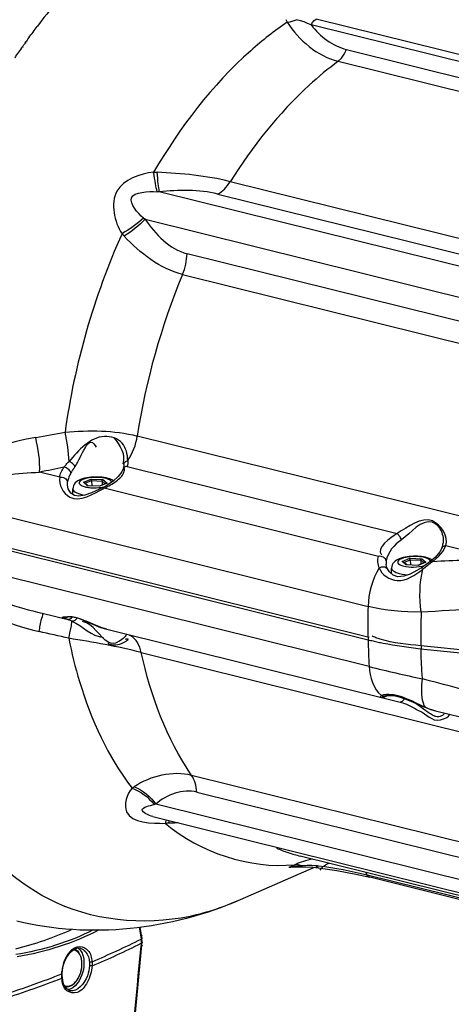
# Paper-space layout 'Sheet' of a CAD drawing. Header units: inches. Extents: x 0.2 to 10.8, y 0.2 to 8.3.
# Tile 231 of 256: x 1.857 to 2.133, y 6.236 to 6.865. Entities that reach past the tile are written whole.
import ezdxf

# ---------------------------------------------------------------- set-up
doc = ezdxf.new("R2010")
doc.units = ezdxf.units.IN
doc.header["$MEASUREMENT"] = 0
doc.layers.get('0').update_dxf_attribs({"lineweight": 5})
doc.layers.add('02___PRT_ALL_AXES', color=7, linetype='Continuous')
doc.styles.add('My Text', font='tahoma.ttf')
doc.dimstyles.new('My Dimension - mm [in] (ANSI)$0', dxfattribs={"dimtxt": 0.12, "dimasz": 0.098425, "dimexe": 0.125, "dimexo": 0.063, "dimgap": 0.031496, "dimtad": 0, "dimlfac": 250, "dimzin": 4, "dimdsep": 46, "dimtxsty": 'My Text', "dimblk": 'Filled-1', "dimcen": 0.09, "dimclrd": 1, "dimclre": 1, "dimclrt": 1, "dimadec": 1, "dimazin": 1, "dimtfac": 1, "dimtofl": 0, "dimtmove": 0, "dimatfit": 3, "dimfxl": 1, "dimtolj": 1, "dimtzin": 4, "dimlwd": -1, "dimlwe": -1, "dimarcsym": 0})

# ---------------------------------------------------------------- blocks, each defined once
blk = doc.blocks.new('*D13')
at = {"color": 1, "true_color": 0xff0000}
for p, q in [((3.07336, 5.51981), (3.07336, 6.00932)), ((3.92136, 5.51981), (3.92136, 6.00932)), ((3.07336, 5.88432), (2.97494, 5.88432)), ((3.17179, 5.88432), (3.82294, 5.88432))]:
    blk.add_line(p, q, dxfattribs=at)
at = {"layer": 'Defpoints', "color": 0}
for p in [(3.92136, 5.88432), (3.07336, 5.45681), (3.92136, 5.45681)]:
    blk.add_point(p, dxfattribs=at)
at = {"color": 1, "true_color": 0xff0000, "insert": (2.15506, 5.88432), "char_height": 0.12, "attachment_point": 5, "style": 'My Text'}
blk.add_mtext('\\A1;212.00 mm [8.346 in]', dxfattribs=at)
blk = doc.blocks.new('Filled-1')

psp = doc.layouts.new('Sheet')

# ---------------------------------------------------------------- linework, layer by layer
at = {"color": 0, "linetype": 'ByBlock', "lineweight": -3}
for p, q in [((2.027204, 6.865363), (2.028186, 6.863624)), ((2.342026, 6.792153), (2.046627, 6.865586)), ((2.33899, 6.788426), (2.043533, 6.861873)), ((1.86271, 6.853063), (1.863205, 6.853752)), ((1.862733, 6.85302), (1.863205, 6.853752)), ((1.859183, 6.848067), (1.859326, 6.848274)), ((1.859355, 6.847771), (1.859493, 6.847986)), ((1.86083, 6.850421), (1.861316, 6.851108)), ((1.860938, 6.850231), (1.861403, 6.850954)), ((2.066008, 6.846211), (2.335999, 6.779095)), ((2.0607, 6.838633), (2.331016, 6.771436)), ((2.258291, 6.695472), (1.991747, 6.761732)), ((2.239726, 6.682364), (1.94644, 6.755271)), ((1.983806, 6.753809), (2.250351, 6.68755)), ((1.93743, 6.737749), (2.230717, 6.664842)), ((2.230762, 6.649454), (1.964217, 6.715713)), ((1.961292, 6.702503), (2.227836, 6.636243)), ((2.170763, 6.539967), (1.932398, 6.599221)), ((1.923836, 6.581009), (1.923839, 6.581116)), ((1.88283, 6.572928), (1.870007, 6.576116)), ((1.925961, 6.579806), (2.098348, 6.536953)), ((1.887833, 6.567881), (1.887876, 6.569978)), ((1.897964, 6.569735), (1.902881, 6.571725)), ((1.898607, 6.569493), (1.897964, 6.569735)), ((1.900662, 6.567458), (1.897964, 6.569735)), ((1.900981, 6.567489), (1.898607, 6.569493)), ((1.899139, 6.569044), (1.903218, 6.570695)), ((1.902881, 6.571725), (1.910497, 6.571438)), ((1.903218, 6.570695), (1.909922, 6.570442)), ((1.903218, 6.570695), (1.903277, 6.567403)), ((1.912772, 6.569089), (1.90817, 6.567227)), ((1.913195, 6.569161), (1.908278, 6.567171)), ((1.909922, 6.570442), (1.91193, 6.568749)), ((1.909922, 6.570442), (1.909968, 6.567955)), ((1.910497, 6.571438), (1.913195, 6.569161)), ((1.912772, 6.569089), (1.913195, 6.569161)), ((1.900854, 6.567494), (1.900662, 6.567458)), ((1.908278, 6.567171), (1.900662, 6.567458)), ((1.908186, 6.567217), (1.908278, 6.567171)), ((2.086367, 6.522331), (1.911274, 6.565857)), ((1.82122, 6.554605), (2.079794, 6.490327)), ((1.82116, 6.535227), (2.079734, 6.470948)), ((1.821198, 6.533322), (2.079772, 6.469044)), ((2.127676, 6.525734), (2.129498, 6.52921)), ((2.129498, 6.52921), (2.162168, 6.521088)), ((2.091414, 6.519381), (2.091368, 6.51731)), ((2.101501, 6.519138), (2.106418, 6.521128)), ((2.102144, 6.518896), (2.101501, 6.519138)), ((2.1042, 6.516861), (2.101501, 6.519138)), ((2.104519, 6.516892), (2.102144, 6.518896)), ((2.102676, 6.518447), (2.106755, 6.520098)), ((2.106418, 6.521128), (2.114034, 6.520841)), ((2.106755, 6.520098), (2.11346, 6.519845)), ((2.106755, 6.520098), (2.106815, 6.516806)), ((2.116309, 6.518492), (2.111707, 6.51663)), ((2.116732, 6.518564), (2.111815, 6.516574)), ((2.11346, 6.519845), (2.115467, 6.518152)), ((2.11346, 6.519845), (2.113505, 6.517358)), ((2.119894, 6.51927), (2.113931, 6.515074)), ((2.114034, 6.520841), (2.116732, 6.518564)), ((2.116309, 6.518493), (2.116732, 6.518564)), ((2.080491, 6.451901), (1.821917, 6.516179)), ((2.104391, 6.516897), (2.1042, 6.516861)), ((2.111815, 6.516574), (2.1042, 6.516861)), ((2.111723, 6.51662), (2.111815, 6.516574)), ((2.114615, 6.514028), (2.114823, 6.514176)), ((1.871641, 6.486034), (1.88732, 6.482149)), ((1.912908, 6.475775), (2.100303, 6.429223)), ((2.079923, 6.470064), (2.079772, 6.469044)), ((2.08031, 6.470821), (2.079923, 6.470064)), ((2.113366, 6.463314), (2.184449, 6.455822)), ((2.113368, 6.463316), (2.11362, 6.463287)), ((2.184443, 6.457724), (2.113582, 6.465191)), ((2.113696, 6.464319), (2.11362, 6.463287)), ((2.11392, 6.465155), (2.113696, 6.464319)), ((1.934907, 6.460917), (2.173272, 6.401662)), ((2.114485, 6.44403), (2.11429, 6.447067)), ((2.091216, 6.433162), (2.091142, 6.433121)), ((2.116425, 6.425875), (2.116087, 6.425915)), ((2.116425, 6.425875), (2.116142, 6.425996)), ((2.122939, 6.423574), (2.164263, 6.413323)), ((2.233644, 6.316098), (1.9671, 6.382357)), ((1.970459, 6.371691), (2.237003, 6.305431)), ((2.237498, 6.291074), (1.944211, 6.363981)), ((2.243674, 6.280995), (1.942224, 6.355932)), ((2.306835, 6.263603), (2.036519, 6.3308)), ((2.045405, 6.323547), (1.998039, 6.302806)), ((2.031107, 6.324419), (2.02925, 6.323585)), ((2.030962, 6.323919), (2.02925, 6.323585)), ((2.031495, 6.323799), (2.02925, 6.323585)), ((2.030558, 6.323595), (2.02925, 6.323585)), ((2.032612, 6.323882), (2.030558, 6.323595)), ((2.032906, 6.324201), (2.030962, 6.323919)), ((2.032915, 6.325246), (2.031107, 6.324419)), ((2.03507, 6.324432), (2.032906, 6.324201)), ((2.037446, 6.324609), (2.03507, 6.324432)), ((2.040885, 6.324723), (2.037446, 6.324609)), ((2.037668, 6.324035), (2.037446, 6.324609)), ((2.078139, 6.320454), (2.079255, 6.3186)), ((2.348762, 6.251604), (2.079255, 6.3186)), ((2.350334, 6.250316), (2.08088, 6.317299)), ((1.933606, 6.285314), (1.934686, 6.279094)), ((1.935175, 6.280056), (1.934246, 6.285425)), ((1.934686, 6.279094), (1.934879, 6.27774)), ((1.935394, 6.278513), (1.935175, 6.280056)), ((1.925629, 6.172306), (1.935378, 6.273821)), ((1.934969, 6.275117), (1.934861, 6.273494)), ((1.934879, 6.27774), (1.934969, 6.275117)), ((1.935378, 6.273821), (1.935498, 6.275624)), ((1.935498, 6.275624), (1.935394, 6.278513)), ((1.896318, 6.266556), (1.896296, 6.266616)), ((1.896723, 6.265191), (1.896677, 6.265383)), ((1.896973, 6.26374), (1.896948, 6.26394)), ((1.901832, 6.263089), (1.901906, 6.261918)), ((1.901906, 6.261918), (1.901875, 6.260726)), ((1.903533, 6.263315), (1.903613, 6.262004)), ((1.903613, 6.262004), (1.903581, 6.260671)), ((1.88422, 6.255499), (1.884514, 6.255678)), ((1.884223, 6.254157), (1.88422, 6.255499)), ((1.884268, 6.252855), (1.884223, 6.254157)), ((1.884516, 6.254416), (1.884514, 6.255678)), ((1.884559, 6.253195), (1.884516, 6.254416))]:
    psp.add_line(p, q, dxfattribs=at)
for points in [[(2.028186, 6.863624), (2.030027, 6.86397), (2.031907, 6.864512), (2.033784, 6.865239)], [(2.043533, 6.861873), (2.041178, 6.862897), (2.038941, 6.863771), (2.036577, 6.864554), (2.033784, 6.865239)], [(2.043533, 6.861873), (2.044358, 6.863525), (2.045426, 6.864807), (2.046627, 6.865586)], [(2.0607, 6.838633), (2.062767, 6.840581), (2.064574, 6.84316), (2.066008, 6.846211)], [(1.923836, 6.581009), (1.923707, 6.579692), (1.923407, 6.578451), (1.923305, 6.578163)], [(1.923303, 6.578155), (1.922467, 6.576416), (1.920215, 6.573375), (1.916942, 6.570336), (1.913019, 6.567675), (1.910629, 6.56641)], [(1.903218, 6.570695), (1.903194, 6.570965), (1.90314, 6.571222), (1.903063, 6.571444), (1.902974, 6.571615), (1.902881, 6.571725)], [(1.909922, 6.570442), (1.909952, 6.57071), (1.91004, 6.570962), (1.910171, 6.571177), (1.910329, 6.571338), (1.910497, 6.571438)], [(1.910629, 6.56641), (1.907843, 6.565079), (1.903218, 6.563001), (1.898965, 6.561451), (1.895167, 6.560737), (1.892257, 6.561164), (1.890031, 6.562758), (1.888357, 6.565549), (1.887833, 6.567779)], [(2.126838, 6.527553), (2.125631, 6.525205), (2.122633, 6.521603), (2.119898, 6.519272)], [(2.121205, 6.519121), (2.124867, 6.522313), (2.127676, 6.525734)], [(2.127378, 6.530409), (2.127241, 6.529069), (2.126847, 6.527578)], [(2.106755, 6.520098), (2.106732, 6.520368), (2.106677, 6.520625), (2.106601, 6.520848), (2.106511, 6.521018), (2.106418, 6.521128)], [(2.11346, 6.519845), (2.113489, 6.520113), (2.113577, 6.520365), (2.113708, 6.52058), (2.113866, 6.520741), (2.114034, 6.520841)], [(2.09216, 6.514325), (2.091818, 6.515172), (2.091408, 6.516873), (2.091365, 6.517292)], [(2.113931, 6.515074), (2.11091, 6.513228), (2.106576, 6.511029), (2.102543, 6.509659), (2.098862, 6.509341), (2.095829, 6.510249), (2.093369, 6.512362), (2.092169, 6.514305)], [(1.88762, 6.483724), (1.88761, 6.483719), (1.887726, 6.483762), (1.888082, 6.483856), (1.888682, 6.483947), (1.889586, 6.483978), (1.890893, 6.483863), (1.892656, 6.483491), (1.894837, 6.482797), (1.897328, 6.481816), (1.90003, 6.480643), (1.90288, 6.479383), (1.905851, 6.478131), (1.908922, 6.476972), (1.912078, 6.47599), (1.912863, 6.475786)], [(1.919711, 6.46739), (1.918531, 6.46689), (1.917207, 6.466665), (1.915744, 6.466813), (1.914195, 6.467366)], [(2.091262, 6.433165), (2.091817, 6.433313), (2.093562, 6.433523), (2.09617, 6.43339), (2.099728, 6.43262), (2.104004, 6.431123), (2.108543, 6.429193), (2.11323, 6.42712), (2.116087, 6.425915)], [(2.116083, 6.425917), (2.118081, 6.42513), (2.121501, 6.423965), (2.12289, 6.423586)], [(2.031495, 6.323799), (2.033791, 6.323969), (2.036484, 6.32404), (2.037668, 6.324035)], [(2.037446, 6.324609), (2.035143, 6.325232), (2.032915, 6.325245)], [(2.037668, 6.324035), (2.039981, 6.323968), (2.044571, 6.323641), (2.047997, 6.323255)], [(2.046738, 6.324638), (2.04393, 6.324719), (2.040885, 6.324723)], [(2.047997, 6.323255), (2.047314, 6.323635), (2.046738, 6.324638)], [(2.047997, 6.323255), (2.059906, 6.321535), (2.071885, 6.319339), (2.080879, 6.317299)], [(2.080879, 6.317299), (2.080127, 6.317643), (2.079255, 6.3186)], [(1.884514, 6.255678), (1.884672, 6.257977), (1.885166, 6.260665), (1.885975, 6.263265), (1.887062, 6.265669), (1.888373, 6.267778), (1.889844, 6.269516), (1.891438, 6.270849)], [(1.891438, 6.270849), (1.893094, 6.27172), (1.89472, 6.272081), (1.896125, 6.271958)], [(1.903533, 6.263315), (1.903173, 6.263168), (1.902722, 6.263073), (1.90225, 6.263045), (1.901832, 6.263089)], [(1.903581, 6.260671), (1.903219, 6.260608), (1.902767, 6.260597), (1.902294, 6.260638), (1.901875, 6.260726)], [(1.884268, 6.252855), (1.884501, 6.253033), (1.884559, 6.253195)], [(1.886062, 6.247526), (1.88529, 6.249235), (1.884777, 6.251249), (1.884559, 6.253195)], [(1.889372, 6.244785), (1.888239, 6.245243), (1.88706, 6.246178), (1.886062, 6.247526)]]:
    psp.add_lwpolyline(points, dxfattribs=at)
for centre, radius, start, end in [((2.176673, 6.628755), 0.38585, 140.055578, 143.012471), ((2.200638, 6.610794), 0.4158, 144.362337, 144.693187), ((2.205295, 6.607508), 0.4215, 144.934049, 145.165298), ((2.203704, 6.608625), 0.419556, 144.808318, 144.933968), ((2.376736, 6.530597), 0.449606, 157.520821, 171.220558), ((0.815163, 12.541795), 6.035967, 280.0409472, 280.2212912), ((1.906026, 6.590261), 0.02409, 278.245312, 281.950495), ((1.882373, 6.622288), 0.063401, 296.837073, 297.119071), ((1.586074, 18.092923), 11.586166, 272.6472678, 272.8500686), ((2.539487, 6.479215), 0.459827, 178.615235, 181.030046), ((2.56554, 6.473297), 0.452031, 178.292044, 181.02749), ((1.684837, 13.169664), 6.69664, 273.6719062, 274.2814369), ((2.516248, 6.478751), 0.436583, 181.274035, 183.526014), ((2.360978, 7.585964), 1.168236, 256.107895, 257.819291), ((-4.167934, -17.224336), 24.487965, 74.9613058, 75.1344732), ((1.989105, 5.90214), 0.426411, 82.037759, 82.23219), ((1.692776, 6.762573), 0.541919, 292.886501, 296.535322), ((1.692866, 6.759835), 0.541817, 292.886263, 296.540812), ((-34.883963, 9.772779), 36.984737, 354.413473, 354.5708797), ((1.891081, 6.266541), 0.004474, 80.90745, 82.773435), ((1.890649, 6.266392), 0.004722, 76.040035, 77.122025), ((1.890721, 6.266681), 0.004425, 76.041559, 77.187721), ((1.908185, 6.255016), 0.023974, 161.126713, 173.83484), ((1.883752, 6.262214), 0.013308, 7.45454, 12.928314), ((1.88153, 6.261939), 0.015547, 1.017406, 6.652077), ((1.603862, 6.98229), 0.77899, 288.229747, 291.094043), ((1.905765, 6.255176), 0.021547, 178.612682, 179.141553), ((1.879583, 6.261347), 0.017356, 331.977218, 335.427717), ((1.878846, 6.261687), 0.018167, 335.419, 337.84555), ((1.878312, 6.261905), 0.018745, 337.84438, 340.564696), ((1.877915, 6.262046), 0.019166, 340.563375, 343.150757), ((1.877706, 6.26211), 0.019384, 343.147678, 348.149368), ((1.87782, 6.262089), 0.019269, 348.146751, 350.559992), ((1.878121, 6.262039), 0.018963, 350.560352, 352.669777), ((1.60387, 6.979753), 0.779104, 288.225758, 291.093907), ((1.887446, 6.251923), 0.004463, 250.428398, 251.192467), ((1.882242, 6.259746), 0.014249, 324.141608, 325.02043), ((1.881369, 6.260342), 0.015306, 325.066691, 330.032718), ((1.880352, 6.260941), 0.016487, 329.994118, 331.96712)]:
    psp.add_arc(centre, radius, start, end, dxfattribs=at)
for points, knots in [([(1.863205, 6.853752), (1.864071, 6.854956), (1.865813, 6.857348), (1.867581, 6.85972), (1.868469, 6.860898)], [0, 0, 0, 0, 0.5013176, 1, 1, 1, 1]), ([(2.028186, 6.863624), (2.020027, 6.858102), (1.986192, 6.831412), (1.959572, 6.796384), (1.942854, 6.767782)], [0, 0, 0, 0, 0.2292187, 1, 1, 1, 1]), ([(1.854327, 6.840928), (1.855126, 6.842129), (1.856733, 6.844517), (1.858363, 6.846888), (1.859183, 6.848067)], [0, 0, 0, 0, 0.5011596, 1, 1, 1, 1]), ([(2.0607, 6.838633), (2.054236, 6.833872), (2.027623, 6.811755), (2.005862, 6.78418), (1.991747, 6.761732)], [0, 0, 0, 0, 0.2323905, 1, 1, 1, 1]), ([(1.942854, 6.767782), (1.934094, 6.766947), (1.912654, 6.759237), (1.917635, 6.736109), (1.922657, 6.728503)], [0, 0, 0, 0, 0.4912361, 1, 1, 1, 1]), ([(1.945106, 6.755345), (1.944685, 6.757007), (1.943897, 6.761151), (1.943224, 6.76531), (1.942854, 6.767782)], [0, 0, 0, 0, 0.4068333, 1, 1, 1, 1]), ([(1.942854, 6.767782), (1.943219, 6.767777), (1.94395, 6.767759), (1.944682, 6.767731), (1.945048, 6.767714)], [0, 0, 0, 0, 0.4985221, 1, 1, 1, 1]), ([(1.94644, 6.755271), (1.946201, 6.756929), (1.945724, 6.761076), (1.945293, 6.765228), (1.945048, 6.767714)], [0, 0, 0, 0, 0.4013904, 1, 1, 1, 1]), ([(1.983806, 6.753809), (1.985359, 6.754642), (1.988366, 6.757018), (1.990678, 6.760032), (1.991747, 6.761732)], [0, 0, 0, 0, 0.4674477, 1, 1, 1, 1]), ([(1.93644, 6.73849), (1.93248, 6.741538), (1.921864, 6.75498), (1.939499, 6.755597), (1.945106, 6.755345)], [0, 0, 0, 0, 0.4709277, 1, 1, 1, 1]), ([(1.94644, 6.755271), (1.946216, 6.755286), (1.945772, 6.755313), (1.945327, 6.755335), (1.945106, 6.755345)], [0, 0, 0, 0, 0.5029286, 1, 1, 1, 1]), ([(1.93644, 6.73849), (1.936601, 6.738365), (1.936929, 6.738115), (1.937262, 6.737871), (1.93743, 6.737749)], [0, 0, 0, 0, 0.496495, 1, 1, 1, 1]), ([(1.924071, 6.726919), (1.923829, 6.727178), (1.923352, 6.727701), (1.922886, 6.728235), (1.922657, 6.728503)], [0, 0, 0, 0, 0.5012, 1, 1, 1, 1]), ([(1.961292, 6.702503), (1.962163, 6.704602), (1.963523, 6.708946), (1.964128, 6.71346), (1.964217, 6.715713)], [0, 0, 0, 0, 0.5019065, 1, 1, 1, 1]), ([(1.867546, 6.598279), (1.849067, 6.595006), (1.821874, 6.586815), (1.81012, 6.562518), (1.809971, 6.556296)], [0, 0, 0, 0, 0.7509473, 1, 1, 1, 1]), ([(1.92634, 6.583517), (1.926137, 6.587421), (1.924398, 6.596207), (1.905151, 6.602418), (1.895006, 6.58984), (1.88879, 6.583017)], [0, 0, 0, 0, 0.2280079, 0.461583, 1, 1, 1, 1]), ([(1.892683, 6.579797), (1.895255, 6.583613), (1.896838, 6.588588), (1.902577, 6.597147), (1.905567, 6.593465), (1.906164, 6.591992)], [0, 0, 0, 0, 0.5879263, 0.7969317, 1, 1, 1, 1]), ([(1.885559, 6.579255), (1.88605, 6.579876), (1.887105, 6.581149), (1.888206, 6.582383), (1.88879, 6.583017)], [0, 0, 0, 0, 0.4787874, 1, 1, 1, 1]), ([(1.892683, 6.579797), (1.892239, 6.580516), (1.891038, 6.581764), (1.889587, 6.582705), (1.88879, 6.583017)], [0, 0, 0, 0, 0.4966877, 1, 1, 1, 1]), ([(1.923839, 6.581116), (1.923862, 6.581658), (1.924525, 6.582838), (1.925688, 6.583349), (1.92634, 6.583517)], [0, 0, 0, 0, 0.4464059, 1, 1, 1, 1]), ([(1.926339, 6.583517), (1.926377, 6.582879), (1.926366, 6.581625), (1.926134, 6.58039), (1.92596, 6.579806)], [0, 0, 0, 0, 0.5122103, 1, 1, 1, 1]), ([(1.82122, 6.554605), (1.821323, 6.55929), (1.836252, 6.575116), (1.855996, 6.575454), (1.870007, 6.576116)], [0, 0, 0, 0, 0.2503981, 1, 1, 1, 1]), ([(1.885558, 6.579255), (1.882967, 6.578727), (1.877784, 6.577676), (1.872599, 6.576634), (1.870007, 6.576116)], [0, 0, 0, 0, 0.5001218, 1, 1, 1, 1]), ([(1.882829, 6.572928), (1.882989, 6.574004), (1.883684, 6.576241), (1.884854, 6.578253), (1.885558, 6.579255)], [0, 0, 0, 0, 0.4704162, 1, 1, 1, 1]), ([(1.890064, 6.575795), (1.889751, 6.576705), (1.888405, 6.578282), (1.886547, 6.579147), (1.885558, 6.579255)], [0, 0, 0, 0, 0.491783, 1, 1, 1, 1]), ([(1.890064, 6.575795), (1.889491, 6.574859), (1.888545, 6.572989), (1.888, 6.570956), (1.887876, 6.569977)], [0, 0, 0, 0, 0.5265573, 1, 1, 1, 1]), ([(1.892683, 6.579797), (1.89221, 6.579116), (1.891318, 6.577794), (1.890463, 6.576448), (1.890064, 6.575796)], [0, 0, 0, 0, 0.5200962, 1, 1, 1, 1]), ([(1.911274, 6.565857), (1.913963, 6.567155), (1.918612, 6.569789), (1.922976, 6.573628), (1.923852, 6.575914)], [0, 0, 0, 0, 0.5494397, 1, 1, 1, 1]), ([(1.925961, 6.579806), (1.925388, 6.579772), (1.924288, 6.579507), (1.923492, 6.578638), (1.923312, 6.57816)], [0, 0, 0, 0, 0.5297711, 1, 1, 1, 1]), ([(1.923852, 6.575914), (1.924045, 6.576418), (1.924295, 6.577483), (1.924114, 6.578572), (1.923928, 6.579069)], [0, 0, 0, 0, 0.5039906, 1, 1, 1, 1]), ([(1.88283, 6.572928), (1.881819, 6.568253), (1.890329, 6.553061), (1.904332, 6.562344), (1.910996, 6.565716)], [0, 0, 0, 0, 0.3904305, 1, 1, 1, 1]), ([(1.88283, 6.572928), (1.883938, 6.573108), (1.886171, 6.572777), (1.887743, 6.57094), (1.887876, 6.569978)], [0, 0, 0, 0, 0.5360626, 1, 1, 1, 1]), ([(1.89613, 6.571361), (1.894914, 6.570869), (1.892463, 6.569548), (1.891226, 6.566781), (1.891251, 6.565399)], [0, 0, 0, 0, 0.4868554, 1, 1, 1, 1]), ([(1.897561, 6.571441), (1.896589, 6.571047), (1.893974, 6.569478), (1.897188, 6.5671), (1.899776, 6.566561), (1.903961, 6.565954), (1.907255, 6.566095), (1.90948, 6.56642)], [0, 0, 0, 0, 0.1708236, 0.3259204, 0.4645903, 0.6339722, 1, 1, 1, 1]), ([(1.917215, 6.570602), (1.914331, 6.572487), (1.906805, 6.573362), (1.899574, 6.572755), (1.89613, 6.571361)], [0, 0, 0, 0, 0.4811682, 1, 1, 1, 1]), ([(1.915977, 6.569664), (1.915938, 6.570564), (1.913092, 6.572189), (1.907142, 6.572992), (1.901124, 6.572883), (1.897561, 6.571441)], [0, 0, 0, 0, 0.1397171, 0.4041389, 1, 1, 1, 1]), ([(1.891251, 6.565399), (1.89127, 6.564348), (1.894301, 6.562204), (1.897063, 6.561748), (1.898993, 6.561456)], [0, 0, 0, 0, 0.3500202, 1, 1, 1, 1]), ([(1.911274, 6.565857), (1.911158, 6.566012), (1.911005, 6.566207), (1.910715, 6.566451), (1.910629, 6.56641)], [0, 0, 0, 0, 0.6683281, 1, 1, 1, 1]), ([(1.911014, 6.566693), (1.911064, 6.566703), (1.911163, 6.566725), (1.911263, 6.566747), (1.911312, 6.566759)], [0, 0, 0, 0, 0.5023087, 1, 1, 1, 1]), ([(2.129498, 6.52921), (2.131203, 6.534924), (2.119929, 6.553155), (2.105324, 6.540855), (2.098348, 6.536953)], [0, 0, 0, 0, 0.4272832, 1, 1, 1, 1]), ([(2.120822, 6.544168), (2.123383, 6.543528), (2.127129, 6.538607), (2.128168, 6.533041), (2.127487, 6.530379)], [0, 0, 0, 0, 0.4899512, 1, 1, 1, 1]), ([(2.101136, 6.532967), (2.100777, 6.533769), (2.099952, 6.535179), (2.098927, 6.536475), (2.098348, 6.536953)], [0, 0, 0, 0, 0.5396463, 1, 1, 1, 1]), ([(2.126847, 6.527577), (2.127031, 6.528055), (2.127833, 6.528916), (2.128929, 6.529176), (2.129498, 6.52921)], [0, 0, 0, 0, 0.4730205, 1, 1, 1, 1]), ([(2.086868, 6.514931), (2.086445, 6.516124), (2.085909, 6.518597), (2.086086, 6.521131), (2.086366, 6.522331)], [0, 0, 0, 0, 0.5066227, 1, 1, 1, 1]), ([(2.091414, 6.519381), (2.09128, 6.520343), (2.089708, 6.52218), (2.087475, 6.522511), (2.086367, 6.522331)], [0, 0, 0, 0, 0.4639374, 1, 1, 1, 1]), ([(2.099667, 6.520764), (2.098451, 6.520272), (2.096, 6.518951), (2.094763, 6.516184), (2.094788, 6.514802)], [0, 0, 0, 0, 0.4868554, 1, 1, 1, 1]), ([(2.101099, 6.520844), (2.100428, 6.520573), (2.099278, 6.520147), (2.098145, 6.517538), (2.103516, 6.515651), (2.108705, 6.515345), (2.113719, 6.515778), (2.116012, 6.516467)], [0, 0, 0, 0, 0.1006537, 0.1624954, 0.3399497, 0.6668515, 1, 1, 1, 1]), ([(2.119909, 6.520493), (2.116931, 6.522022), (2.109857, 6.522753), (2.102915, 6.522079), (2.099667, 6.520764)], [0, 0, 0, 0, 0.4885502, 1, 1, 1, 1]), ([(2.119514, 6.518978), (2.119549, 6.519859), (2.116731, 6.521608), (2.110776, 6.52236), (2.104701, 6.522302), (2.101099, 6.520844)], [0, 0, 0, 0, 0.1362078, 0.3996258, 1, 1, 1, 1]), ([(2.121205, 6.519122), (2.12088, 6.518855), (2.120224, 6.518321), (2.119565, 6.517792), (2.119232, 6.517527)], [0, 0, 0, 0, 0.4973425, 1, 1, 1, 1]), ([(2.121205, 6.519121), (2.120977, 6.519245), (2.12056, 6.519437), (2.120056, 6.519386), (2.119898, 6.519271)], [0, 0, 0, 0, 0.5708939, 1, 1, 1, 1]), ([(2.120467, 6.520183), (2.120376, 6.520238), (2.120192, 6.520344), (2.120004, 6.520444), (2.119909, 6.520493)], [0, 0, 0, 0, 0.4990348, 1, 1, 1, 1]), ([(2.120747, 6.520008), (2.120701, 6.520038), (2.120608, 6.520098), (2.120514, 6.520155), (2.120467, 6.520183)], [0, 0, 0, 0, 0.4999475, 1, 1, 1, 1]), ([(1.821916, 6.516179), (1.82216, 6.512217), (1.835255, 6.494594), (1.856047, 6.489901), (1.871642, 6.486033)], [0, 0, 0, 0, 0.19814, 1, 1, 1, 1]), ([(2.086869, 6.514932), (2.087765, 6.515455), (2.089675, 6.516088), (2.091791, 6.515123), (2.092161, 6.514325)], [0, 0, 0, 0, 0.5414133, 1, 1, 1, 1]), ([(2.086869, 6.514932), (2.088451, 6.510518), (2.100163, 6.503171), (2.109816, 6.510603), (2.114615, 6.514028)], [0, 0, 0, 0, 0.4429705, 1, 1, 1, 1]), ([(2.094788, 6.514802), (2.094812, 6.513474), (2.099193, 6.511107), (2.102657, 6.510754), (2.105199, 6.51056)], [0, 0, 0, 0, 0.3425946, 1, 1, 1, 1]), ([(2.114823, 6.514176), (2.114674, 6.514329), (2.114446, 6.514683), (2.114127, 6.514995), (2.113931, 6.515074)], [0, 0, 0, 0, 0.5028929, 1, 1, 1, 1]), ([(2.119232, 6.517527), (2.118516, 6.516956), (2.117062, 6.515818), (2.115579, 6.514718), (2.114823, 6.514176)], [0, 0, 0, 0, 0.4960555, 1, 1, 1, 1]), ([(1.869796, 6.47424), (1.870411, 6.477085), (1.869991, 6.47983), (1.87269, 6.485798), (1.871641, 6.486034)], [0, 0, 0, 0, 0.7302475, 1, 1, 1, 1]), ([(1.885998, 6.48347), (1.885488, 6.483407), (1.884716, 6.483822), (1.884368, 6.482869), (1.884464, 6.482846)], [0, 0, 0, 0, 0.8395124, 1, 1, 1, 1]), ([(1.884464, 6.482846), (1.885062, 6.482698), (1.886412, 6.482683), (1.887614, 6.483327), (1.888114, 6.483788)], [0, 0, 0, 0, 0.4754858, 1, 1, 1, 1]), ([(1.912863, 6.475786), (1.905265, 6.477682), (1.897071, 6.483548), (1.887541, 6.483658), (1.885998, 6.48347)], [0, 0, 0, 0, 0.8343893, 1, 1, 1, 1]), ([(1.88732, 6.482149), (1.887743, 6.482044), (1.888699, 6.482014), (1.88958, 6.48239), (1.889985, 6.482665)], [0, 0, 0, 0, 0.4708842, 1, 1, 1, 1]), ([(1.890643, 6.480901), (1.890062, 6.481169), (1.888975, 6.481641), (1.887849, 6.482019), (1.887321, 6.482148)], [0, 0, 0, 0, 0.5406568, 1, 1, 1, 1]), ([(1.888637, 6.469952), (1.889154, 6.472303), (1.889857, 6.475934), (1.890616, 6.479596), (1.890642, 6.480901)], [0, 0, 0, 0, 0.6484779, 1, 1, 1, 1]), ([(1.889985, 6.482665), (1.890207, 6.482815), (1.890618, 6.483166), (1.890954, 6.483588), (1.891102, 6.483813)], [0, 0, 0, 0, 0.4989568, 1, 1, 1, 1]), ([(1.894105, 6.483017), (1.893714, 6.48236), (1.892731, 6.481277), (1.89128, 6.480838), (1.890642, 6.480901)], [0, 0, 0, 0, 0.5441928, 1, 1, 1, 1]), ([(1.888637, 6.469952), (1.890481, 6.46066), (1.898756, 6.426889), (1.91364, 6.394266), (1.929085, 6.374174)], [0, 0, 0, 0, 0.2720981, 1, 1, 1, 1]), ([(1.913956, 6.466523), (1.917212, 6.465275), (1.920477, 6.46526), (1.927858, 6.469785), (1.925228, 6.469397), (1.924631, 6.469144)], [0, 0, 0, 0, 0.6887779, 0.8718721, 1, 1, 1, 1]), ([(1.925386, 6.472603), (1.924956, 6.471574), (1.923305, 6.469393), (1.920943, 6.468058), (1.91952, 6.467504)], [0, 0, 0, 0, 0.4221671, 1, 1, 1, 1]), ([(1.927186, 6.472199), (1.927276, 6.472126), (1.92746, 6.471987), (1.927656, 6.471865), (1.927756, 6.471808)], [0, 0, 0, 0, 0.5026992, 1, 1, 1, 1]), ([(1.927756, 6.471808), (1.927855, 6.471752), (1.928057, 6.471648), (1.928266, 6.471562), (1.928372, 6.471524)], [0, 0, 0, 0, 0.5054719, 1, 1, 1, 1]), ([(1.928125, 6.472002), (1.928212, 6.471959), (1.928377, 6.471826), (1.928388, 6.471616), (1.928371, 6.471524)], [0, 0, 0, 0, 0.5121185, 1, 1, 1, 1]), ([(1.934907, 6.460917), (1.934418, 6.463152), (1.933, 6.467222), (1.930039, 6.470516), (1.928372, 6.471524)], [0, 0, 0, 0, 0.5401294, 1, 1, 1, 1]), ([(2.079772, 6.469044), (2.080834, 6.46878), (2.082987, 6.468265), (2.085148, 6.467785), (2.086242, 6.467551)], [0, 0, 0, 0, 0.4942597, 1, 1, 1, 1]), ([(2.087558, 6.469374), (2.086613, 6.469664), (2.084824, 6.470275), (2.083096, 6.47105), (2.082302, 6.471472)], [0, 0, 0, 0, 0.5235322, 1, 1, 1, 1]), ([(1.913956, 6.466523), (1.913988, 6.466659), (1.914061, 6.466943), (1.914145, 6.467223), (1.914191, 6.467368)], [0, 0, 0, 0, 0.4778107, 1, 1, 1, 1]), ([(2.086242, 6.467551), (2.086763, 6.46744), (2.08781, 6.46722), (2.088859, 6.467008), (2.089386, 6.466903)], [0, 0, 0, 0, 0.4975758, 1, 1, 1, 1]), ([(2.11429, 6.447067), (2.114128, 6.449757), (2.113853, 6.455162), (2.113681, 6.460571), (2.11362, 6.463287)], [0, 0, 0, 0, 0.4980737, 1, 1, 1, 1]), ([(2.115094, 6.428519), (2.114382, 6.431013), (2.113842, 6.43626), (2.114258, 6.441438), (2.114485, 6.44403)], [0, 0, 0, 0, 0.4993359, 1, 1, 1, 1]), ([(2.088001, 6.432249), (2.08782, 6.432293), (2.087369, 6.432865), (2.088067, 6.433181), (2.088348, 6.43334)], [0, 0, 0, 0, 0.3649975, 1, 1, 1, 1]), ([(2.088001, 6.432249), (2.08855, 6.432113), (2.089781, 6.432077), (2.090912, 6.432594), (2.091403, 6.43298)], [0, 0, 0, 0, 0.4752046, 1, 1, 1, 1]), ([(2.090301, 6.433868), (2.089912, 6.433815), (2.089246, 6.433694), (2.088597, 6.433477), (2.088349, 6.43334)], [0, 0, 0, 0, 0.5803909, 1, 1, 1, 1]), ([(2.088349, 6.43334), (2.088762, 6.433137), (2.089725, 6.432859), (2.090731, 6.43298), (2.091221, 6.433151)], [0, 0, 0, 0, 0.4702819, 1, 1, 1, 1]), ([(2.093048, 6.434004), (2.092555, 6.434014), (2.091637, 6.434004), (2.090721, 6.433925), (2.090301, 6.433868)], [0, 0, 0, 0, 0.5373491, 1, 1, 1, 1]), ([(2.091403, 6.43298), (2.091446, 6.433014), (2.09153, 6.433083), (2.091612, 6.433156), (2.091652, 6.433194)], [0, 0, 0, 0, 0.5001879, 1, 1, 1, 1]), ([(2.102867, 6.431511), (2.102586, 6.430837), (2.102032, 6.429756), (2.100765, 6.429108), (2.100303, 6.429223)], [0, 0, 0, 0, 0.604904, 1, 1, 1, 1]), ([(2.100303, 6.429223), (2.102716, 6.428627), (2.107444, 6.426423), (2.111909, 6.423878), (2.114299, 6.422691)], [0, 0, 0, 0, 0.4822461, 1, 1, 1, 1]), ([(2.115211, 6.424694), (2.113944, 6.425637), (2.11154, 6.427456), (2.10899, 6.429103), (2.107694, 6.429727)], [0, 0, 0, 0, 0.523223, 1, 1, 1, 1]), ([(2.116326, 6.425998), (2.116065, 6.426335), (2.115585, 6.427151), (2.115249, 6.428031), (2.115094, 6.428519)], [0, 0, 0, 0, 0.454917, 1, 1, 1, 1]), ([(2.115902, 6.424181), (2.115787, 6.424266), (2.115556, 6.424437), (2.115326, 6.424608), (2.115211, 6.424694)], [0, 0, 0, 0, 0.4992776, 1, 1, 1, 1]), ([(2.121737, 6.420481), (2.120742, 6.42093), (2.118749, 6.422112), (2.116879, 6.42346), (2.115902, 6.424181)], [0, 0, 0, 0, 0.473404, 1, 1, 1, 1]), ([(2.116425, 6.425875), (2.116408, 6.425895), (2.116375, 6.425936), (2.116343, 6.425977), (2.116326, 6.425998)], [0, 0, 0, 0, 0.4968639, 1, 1, 1, 1]), ([(2.116425, 6.425875), (2.117519, 6.425411), (2.11964, 6.424551), (2.121824, 6.423851), (2.12289, 6.423586)], [0, 0, 0, 0, 0.5196462, 1, 1, 1, 1]), ([(2.114299, 6.422691), (2.118721, 6.420496), (2.122159, 6.414052), (2.132799, 6.421075), (2.131503, 6.421466)], [0, 0, 0, 0, 0.7848944, 1, 1, 1, 1]), ([(2.123076, 6.419971), (2.122852, 6.420039), (2.1224, 6.420195), (2.121959, 6.42038), (2.121737, 6.420481)], [0, 0, 0, 0, 0.488556, 1, 1, 1, 1]), ([(2.12868, 6.422184), (2.128194, 6.42143), (2.126605, 6.419867), (2.124257, 6.419675), (2.123076, 6.41997)], [0, 0, 0, 0, 0.4243502, 1, 1, 1, 1]), ([(1.970459, 6.371691), (1.970301, 6.373687), (1.969652, 6.377419), (1.96809, 6.380907), (1.9671, 6.382357)], [0, 0, 0, 0, 0.5327428, 1, 1, 1, 1]), ([(1.929085, 6.374174), (1.925394, 6.370559), (1.920761, 6.35165), (1.941748, 6.351848), (1.950403, 6.351696)], [0, 0, 0, 0, 0.3737429, 1, 1, 1, 1]), ([(1.929085, 6.374174), (1.929307, 6.37434), (1.929759, 6.374668), (1.93022, 6.374984), (1.930453, 6.375139)], [0, 0, 0, 0, 0.4971124, 1, 1, 1, 1]), ([(1.942253, 6.356072), (1.939694, 6.356734), (1.931031, 6.36089), (1.940502, 6.363143), (1.943238, 6.363772)], [0, 0, 0, 0, 0.4849144, 1, 1, 1, 1]), ([(1.944211, 6.363981), (1.944046, 6.363949), (1.943721, 6.363882), (1.943397, 6.363809), (1.943238, 6.363772)], [0, 0, 0, 0, 0.5060299, 1, 1, 1, 1]), ([(1.950403, 6.351696), (1.950493, 6.352096), (1.950669, 6.352809), (1.950893, 6.35351), (1.951013, 6.353812)], [0, 0, 0, 0, 0.5571439, 1, 1, 1, 1]), ([(1.952594, 6.351794), (1.952228, 6.351777), (1.951497, 6.351743), (1.950767, 6.351712), (1.950403, 6.351696)], [0, 0, 0, 0, 0.5013077, 1, 1, 1, 1]), ([(1.952594, 6.351794), (1.952634, 6.352095), (1.952713, 6.352647), (1.952809, 6.353196), (1.952859, 6.353446)], [0, 0, 0, 0, 0.5435712, 1, 1, 1, 1]), ([(1.958419, 6.352002), (1.957448, 6.351978), (1.955506, 6.351919), (1.953565, 6.351839), (1.952594, 6.351794)], [0, 0, 0, 0, 0.4996623, 1, 1, 1, 1]), ([(2.021255, 6.3359), (2.023732, 6.334851), (2.028758, 6.332948), (2.033919, 6.331446), (2.036519, 6.3308)], [0, 0, 0, 0, 0.5009866, 1, 1, 1, 1]), ([(2.044287, 6.328914), (2.042325, 6.328521), (2.038454, 6.327514), (2.034725, 6.32607), (2.032915, 6.325246)], [0, 0, 0, 0, 0.5015675, 1, 1, 1, 1]), ([(2.054928, 6.326106), (2.053814, 6.325687), (2.051598, 6.324528), (2.049765, 6.322824), (2.048934, 6.32185)], [0, 0, 0, 0, 0.4815886, 1, 1, 1, 1]), ([(1.998039, 6.302806), (1.987781, 6.298314), (1.948463, 6.284696), (1.902658, 6.289436), (1.875695, 6.303412)], [0, 0, 0, 0, 0.269403, 1, 1, 1, 1]), ([(1.93527, 6.280074), (1.935312, 6.27993), (1.935164, 6.279472), (1.93475, 6.279314), (1.934508, 6.279221)], [0, 0, 0, 0, 0.3676817, 1, 1, 1, 1]), ([(1.885501, 6.262771), (1.887073, 6.267357), (1.892614, 6.275618), (1.902218, 6.270628), (1.90326, 6.265863), (1.903533, 6.263315)], [0, 0, 0, 0, 0.5196664, 0.7252855, 1, 1, 1, 1]), ([(1.935484, 6.273812), (1.935479, 6.27373), (1.935141, 6.273582), (1.934889, 6.273591), (1.934685, 6.273585)], [0, 0, 0, 0, 0.2846965, 1, 1, 1, 1]), ([(1.935494, 6.278526), (1.935522, 6.278402), (1.93531, 6.278014), (1.934935, 6.277921), (1.934703, 6.277852)], [0, 0, 0, 0, 0.3429746, 1, 1, 1, 1]), ([(1.935604, 6.275621), (1.935606, 6.275521), (1.935314, 6.275269), (1.935008, 6.275252), (1.934794, 6.275226)], [0, 0, 0, 0, 0.3162271, 1, 1, 1, 1]), ([(1.896296, 6.266616), (1.895863, 6.267767), (1.89467, 6.269853), (1.892342, 6.270757), (1.891299, 6.270748)], [0, 0, 0, 0, 0.5408495, 1, 1, 1, 1]), ([(1.892157, 6.270883), (1.892096, 6.270899), (1.891974, 6.270926), (1.89185, 6.270949), (1.891788, 6.270959)], [0, 0, 0, 0, 0.4997147, 1, 1, 1, 1]), ([(1.897076, 6.262215), (1.897041, 6.264176), (1.896494, 6.267768), (1.893649, 6.270512), (1.892157, 6.270883)], [0, 0, 0, 0, 0.5605057, 1, 1, 1, 1]), ([(1.894429, 6.272082), (1.895038, 6.271692), (1.897569, 6.269255), (1.898312, 6.265517), (1.898361, 6.262799)], [0, 0, 0, 0, 0.2100377, 1, 1, 1, 1]), ([(1.896129, 6.271955), (1.89857, 6.271354), (1.901076, 6.267665), (1.901712, 6.264185), (1.901832, 6.263089)], [0, 0, 0, 0, 0.6950398, 1, 1, 1, 1]), ([(1.903581, 6.260671), (1.903333, 6.257014), (1.901382, 6.250608), (1.895442, 6.242598), (1.885667, 6.243905), (1.884422, 6.249977), (1.884268, 6.252855)], [0, 0, 0, 0, 0.3104422, 0.5682116, 0.7558871, 1, 1, 1, 1]), ([(1.886367, 6.247592), (1.887634, 6.247277), (1.890776, 6.247921), (1.894205, 6.25148), (1.896536, 6.25644), (1.897111, 6.260285), (1.897076, 6.262215)], [0, 0, 0, 0, 0.1942675, 0.4325805, 0.7127742, 1, 1, 1, 1]), ([(1.898361, 6.262799), (1.898398, 6.260765), (1.897605, 6.254052), (1.892793, 6.245913), (1.887845, 6.245476)], [0, 0, 0, 0, 0.2905145, 1, 1, 1, 1]), ([(1.901875, 6.260726), (1.901723, 6.258547), (1.900552, 6.251989), (1.894116, 6.243617), (1.889375, 6.244785)], [0, 0, 0, 0, 0.309098, 1, 1, 1, 1]), ([(1.884224, 6.255698), (1.884232, 6.256012), (1.884261, 6.256644), (1.884316, 6.257275), (1.88435, 6.257591)], [0, 0, 0, 0, 0.4971303, 1, 1, 1, 1]), ([(1.885819, 6.248038), (1.887022, 6.247442), (1.890533, 6.247626), (1.892777, 6.249997), (1.893791, 6.251399)], [0, 0, 0, 0, 0.4369884, 1, 1, 1, 1]), ([(1.886007, 6.247698), (1.886067, 6.247678), (1.886186, 6.24764), (1.886307, 6.247607), (1.886367, 6.247592)], [0, 0, 0, 0, 0.500283, 1, 1, 1, 1])]:
    psp.add_open_spline(points, degree=3, knots=knots, dxfattribs=at)
for points in [[(2.028186, 6.863624), (2.035531, 6.852096), (2.047434, 6.841932), (2.0607, 6.838633)], [(2.043533, 6.861873), (2.04896, 6.854529), (2.057147, 6.848415), (2.066008, 6.846211)], [(1.991747, 6.761732), (1.97654, 6.765609), (1.960726, 6.767011), (1.945048, 6.767714)], [(1.983807, 6.75381), (1.97171, 6.756817), (1.958857, 6.756368), (1.94644, 6.755272)], [(1.93644, 6.73849), (1.932302, 6.734609), (1.927566, 6.731347), (1.922657, 6.728503)], [(1.93743, 6.737749), (1.933497, 6.733579), (1.928885, 6.730032), (1.924071, 6.726919)], [(1.93743, 6.737749), (1.943951, 6.728202), (1.952997, 6.718503), (1.964217, 6.715713)], [(1.922657, 6.728503), (1.904599, 6.688378), (1.89232, 6.6452), (1.886248, 6.60162)], [(1.961292, 6.702503), (1.946879, 6.706031), (1.934163, 6.716041), (1.924071, 6.726919)], [(1.886248, 6.60162), (1.901579, 6.60312), (1.917449, 6.602937), (1.932398, 6.599221)], [(1.88879, 6.583017), (1.888616, 6.589273), (1.887592, 6.595508), (1.886248, 6.60162)], [(1.870007, 6.576116), (1.870449, 6.583536), (1.869137, 6.591018), (1.867546, 6.598279)], [(1.91734, 6.598026), (1.921412, 6.593837), (1.925203, 6.586963), (1.923153, 6.581493)], [(1.92634, 6.583517), (1.929523, 6.588138), (1.93154, 6.593676), (1.932398, 6.599221)], [(2.120822, 6.544167), (2.113499, 6.546004), (2.107313, 6.537308), (2.101137, 6.532966)], [(2.098348, 6.536953), (2.093504, 6.534), (2.084998, 6.527857), (2.088279, 6.523228)], [(2.101136, 6.532967), (2.09658, 6.529765), (2.09211, 6.524906), (2.091413, 6.519381)], [(1.810675, 6.517498), (1.812181, 6.493125), (1.845989, 6.47967), (1.869796, 6.47424)], [(2.086869, 6.514932), (2.082451, 6.50763), (2.079999, 6.498858), (2.079794, 6.490327)], [(2.11371, 6.486769), (2.112508, 6.495833), (2.112571, 6.505315), (2.114823, 6.514176)], [(2.11371, 6.486771), (2.102343, 6.486622), (2.090825, 6.487586), (2.079794, 6.490328)], [(1.890642, 6.480901), (1.897483, 6.477723), (1.903228, 6.47125), (1.910733, 6.470488)], [(1.914195, 6.467366), (1.907865, 6.470596), (1.904536, 6.479646), (1.897497, 6.480622)], [(1.888637, 6.469952), (1.882356, 6.471378), (1.876076, 6.472808), (1.869796, 6.47424)], [(1.934907, 6.460917), (1.919657, 6.464708), (1.904162, 6.467518), (1.888637, 6.469952)], [(2.113582, 6.465191), (2.104844, 6.466111), (2.095959, 6.466802), (2.087558, 6.469374)], [(2.089386, 6.466903), (2.097313, 6.465329), (2.105329, 6.464167), (2.113366, 6.463314)], [(1.9671, 6.382357), (1.951142, 6.405729), (1.940959, 6.433271), (1.934907, 6.460917)], [(2.080491, 6.451901), (2.080905, 6.445195), (2.083076, 6.437503), (2.088349, 6.43334)], [(2.116142, 6.425996), (2.108661, 6.429223), (2.101194, 6.43384), (2.093048, 6.434004)], [(1.9671, 6.382357), (1.955027, 6.3854), (1.940806, 6.382055), (1.930453, 6.375139)], [(1.929085, 6.374174), (1.934595, 6.372195), (1.939623, 6.368378), (1.943238, 6.363772)], [(1.930453, 6.375139), (1.935918, 6.372902), (1.94079, 6.368794), (1.944211, 6.363981)], [(1.970459, 6.371691), (1.961609, 6.373891), (1.950899, 6.37018), (1.944211, 6.363982)], [(1.875695, 6.303412), (1.853084, 6.315133), (1.833669, 6.333812), (1.819, 6.354632)], [(1.950403, 6.351696), (1.972489, 6.333084), (2.004155, 6.322583), (2.032915, 6.325246)], [(2.079255, 6.3186), (2.069024, 6.321144), (2.058612, 6.322979), (2.048172, 6.32444)], [(1.998039, 6.302806), (1.954336, 6.283669), (1.901856, 6.277719), (1.855555, 6.289229)], [(1.890166, 6.283655), (1.878702, 6.278533), (1.86676, 6.27433), (1.854562, 6.271352)], [(1.904327, 6.283614), (1.888888, 6.275837), (1.871988, 6.270566), (1.854912, 6.267868)], [(1.907889, 6.28363), (1.891679, 6.275103), (1.873775, 6.269351), (1.855684, 6.266485)], [(1.892594, 6.271481), (1.893772, 6.270898), (1.894714, 6.269797), (1.89532, 6.26863)], [(1.896677, 6.265383), (1.896579, 6.26578), (1.89646, 6.266172), (1.896318, 6.266556)], [(1.896929, 6.259619), (1.897039, 6.260475), (1.897091, 6.261342), (1.897075, 6.262205)], [(1.890294, 6.248152), (1.889203, 6.247391), (1.887848, 6.246839), (1.886519, 6.246862)]]:
    psp.add_open_spline(points, degree=3, dxfattribs=at)
at = {"layer": '02___PRT_ALL_AXES', "color": 0, "linetype": 'ByBlock', "lineweight": -3}
for p, q in [((1.891315, 6.561838), (1.891251, 6.565399)), ((2.094855, 6.511085), (2.094788, 6.514802)), ((1.891788, 6.270975), (1.892157, 6.270883)), ((1.885999, 6.247684), (1.886367, 6.247592))]:
    psp.add_line(p, q, dxfattribs=at)

# ---------------------------------------------------------------- dimensions: what is measured, and where the dimension line sits
dim = psp.add_linear_dim(base=(3.921363, 5.884321), p1=(3.073363, 5.45681), p2=(3.921363, 5.45681), dimstyle='My Dimension - mm [in] (ANSI)$0', override={"dimpost": ' mm'})
dim.commit()
dim.dimension.update_dxf_attribs({"geometry": '*D13', "text_midpoint": (2.155061, 5.884321), "dimtype": 160})

doc.saveas('drawing.dxf')
